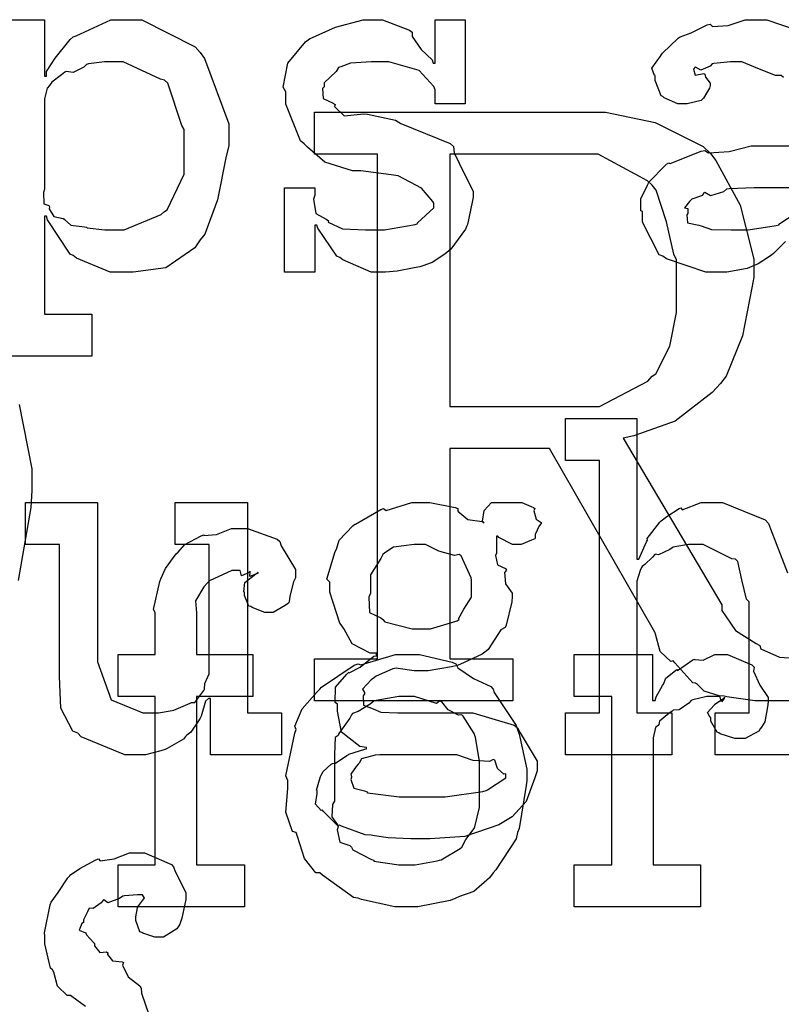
# Model space of a CAD drawing. Extents: x 0 to 8.5, y 0 to 11.
# Tile 81 of 256: x 4.422 to 4.674, y 2.373 to 2.698. Entities that reach past the tile are written whole.
import ezdxf

# ---------------------------------------------------------------- set-up
doc = ezdxf.new("R2010")
doc.units = 0
doc.layers.get('0').update_dxf_attribs({"linetype": 'CONTINUOUS'})

msp = doc.modelspace()

# ---------------------------------------------------------------- linework, layer by layer
at = {"color": 0}
for points in [[(4.40414, 2.69824), (4.43018, 2.69824), (4.43018, 2.67958), (4.43083, 2.67958), (4.43083, 2.6811), (4.43371, 2.68549), (4.43869, 2.69174), (4.43972, 2.6926), (4.44065, 2.69287), (4.45215, 2.69824), (4.456, 2.69824), (4.4624, 2.69824), (4.47999, 2.68924), (4.48161, 2.68739), (4.48313, 2.68539), (4.49115, 2.66379), (4.49115, 2.65657), (4.49029, 2.65321), (4.48742, 2.63872), (4.48318, 2.62739), (4.48161, 2.62554), (4.47993, 2.62289), (4.47026, 2.61626), (4.45953, 2.6149), (4.456, 2.6149), (4.45193, 2.6149), (4.44075, 2.61947), (4.43972, 2.62033), (4.43864, 2.62082), (4.43126, 2.63211), (4.43083, 2.63336), (4.43018, 2.63336), (4.43018, 2.60101), (4.44581, 2.60101), (4.44581, 2.58712), (4.40414, 2.58712)], [(4.67443, 2.6791), (4.67361, 2.67979), (4.67176, 2.67979), (4.66596, 2.68207), (4.6606, 2.68435), (4.65886, 2.68435), (4.65685, 2.68435), (4.65142, 2.68381), (4.65082, 2.68371), (4.65018, 2.68294), (4.64703, 2.68153), (4.64529, 2.68257), (4.64497, 2.6824), (4.64497, 2.68218), (4.64469, 2.68186), (4.64524, 2.6799), (4.64811, 2.68044), (4.64844, 2.68024), (4.6486, 2.67931), (4.65018, 2.67725), (4.65018, 2.67654), (4.6499, 2.67557), (4.648, 2.67231), (4.64757, 2.67199), (4.64714, 2.6716), (4.64258, 2.67046), (4.64106, 2.67046), (4.63943, 2.67046), (4.63499, 2.67247), (4.63456, 2.67285), (4.634, 2.67307), (4.63194, 2.67811), (4.63194, 2.67979), (4.63178, 2.67979), (4.63092, 2.68224), (4.63374, 2.68619), (4.63411, 2.68674), (4.63439, 2.68713), (4.63954, 2.69217), (4.64019, 2.6926), (4.64019, 2.69254), (4.64388, 2.6939), (4.64919, 2.6965), (4.65018, 2.69672), (4.65088, 2.69596), (4.65608, 2.69635), (4.66174, 2.69824), (4.66363, 2.69824), (4.66889, 2.69824), (4.68338, 2.69319)], [(4.68608, 2.47325), (4.66829, 2.47325), (4.66493, 2.47325), (4.65571, 2.47456), (4.65483, 2.47478), (4.65315, 2.47487), (4.64822, 2.47646), (4.64594, 2.47868), (4.64529, 2.47911), (4.64442, 2.47917), (4.63846, 2.48579), (4.63792, 2.48649), (4.63715, 2.48628), (4.63363, 2.48958), (4.63194, 2.49571), (4.6314, 2.49669), (4.59711, 2.55658), (4.56413, 2.55658), (4.56413, 2.48714), (4.58496, 2.48714), (4.58496, 2.47325), (4.51942, 2.47325), (4.51942, 2.48714), (4.51942, 2.48714), (4.54025, 2.48714), (4.54025, 2.65381), (4.51942, 2.65381), (4.51942, 2.66769), (4.61014, 2.66769), (4.61556, 2.66769), (4.632, 2.66428), (4.64789, 2.65631), (4.65028, 2.65403), (4.65207, 2.65175), (4.6601, 2.63699), (4.66461, 2.61919), (4.66461, 2.61322), (4.66396, 2.60965), (4.66086, 2.59381), (4.65539, 2.58046), (4.65354, 2.57807), (4.65082, 2.57514), (4.63861, 2.56565), (4.62489, 2.56076), (4.62142, 2.56006), (4.65397, 2.50493), (4.65397, 2.5031), (4.65853, 2.49653), (4.66536, 2.49224), (4.66656, 2.49149), (4.66689, 2.4904), (4.67307, 2.48768), (4.68104, 2.48714)], [(4.67503, 2.62494), (4.67106, 2.62099), (4.67057, 2.62056), (4.66943, 2.61985), (4.66601, 2.61762), (4.6639, 2.61669), (4.66319, 2.61643), (4.66233, 2.61604), (4.65565, 2.6149), (4.65343, 2.6149), (4.65343, 2.6149), (4.64871, 2.6149), (4.63569, 2.61925), (4.63456, 2.62011), (4.63331, 2.62061), (4.62782, 2.63135), (4.62782, 2.63487), (4.62728, 2.63514), (4.62722, 2.63906), (4.62944, 2.64356), (4.62978, 2.64421), (4.62967, 2.64432), (4.63574, 2.6505), (4.6365, 2.65093), (4.63699, 2.65072), (4.64719, 2.65483), (4.64844, 2.65506), (4.64958, 2.65429), (4.65642, 2.65468), (4.66374, 2.65657), (4.66624, 2.65657), (4.6786, 2.65657)], [(4.6786, 2.64268), (4.66775, 2.64268), (4.66471, 2.64268), (4.65642, 2.64236), (4.6556, 2.64225), (4.65451, 2.64139), (4.65022, 2.64003), (4.64844, 2.64111), (4.648, 2.64094), (4.64763, 2.64014), (4.6441, 2.639), (4.64388, 2.63878), (4.64328, 2.63818), (4.64171, 2.63612), (4.64279, 2.63585), (4.64279, 2.63574), (4.64279, 2.63422), (4.64242, 2.63379), (4.64268, 2.63118), (4.64638, 2.63037), (4.64714, 2.6301), (4.64714, 2.6301), (4.65061, 2.62896), (4.65712, 2.62879), (4.65929, 2.62879), (4.65929, 2.62879), (4.66271, 2.62879), (4.67199, 2.63026), (4.67296, 2.63053), (4.6729, 2.63069), (4.6786, 2.6345)], [(4.42182, 2.57118), (4.42606, 2.54986), (4.42606, 2.54269), (4.42572, 2.53711), (4.42156, 2.51297)], [(4.68696, 2.4554), (4.65181, 2.4554), (4.65181, 2.46929), (4.66308, 2.46929), (4.66308, 2.50597), (4.66217, 2.50683), (4.6606, 2.51318), (4.65929, 2.51932), (4.65853, 2.52007), (4.65728, 2.52013), (4.64779, 2.52485), (4.64464, 2.52485), (4.64296, 2.52485), (4.63846, 2.52414), (4.63792, 2.52399), (4.63683, 2.52322), (4.63308, 2.52143), (4.632, 2.52175), (4.63183, 2.5216), (4.63108, 2.52072), (4.62853, 2.51833), (4.62765, 2.51758), (4.6275, 2.51725), (4.62701, 2.51633), (4.62597, 2.51281), (4.62597, 2.51161), (4.62597, 2.46929), (4.63747, 2.46929), (4.63747, 2.4554), (4.60232, 2.4554), (4.60232, 2.46929), (4.60232, 2.46929), (4.61361, 2.46929), (4.61361, 2.55263), (4.60232, 2.55263), (4.60232, 2.56651), (4.62597, 2.56651), (4.62597, 2.52007), (4.62663, 2.52007), (4.62663, 2.52007), (4.62912, 2.52582), (4.62944, 2.52636), (4.62935, 2.52686), (4.63351, 2.53222), (4.634, 2.53267), (4.634, 2.53267), (4.63585, 2.53418), (4.63986, 2.53678), (4.64051, 2.537), (4.64094, 2.53635), (4.64714, 2.53874), (4.64919, 2.53874), (4.65424, 2.53874), (4.66835, 2.53299), (4.66938, 2.53179), (4.67014, 2.53006), (4.67567, 2.51557)], [(4.44374, 2.37229), (4.43924, 2.3756), (4.43875, 2.37592), (4.43772, 2.37592), (4.43451, 2.37896), (4.43332, 2.38363), (4.43289, 2.38439), (4.43218, 2.38493), (4.43028, 2.39301), (4.43028, 2.39567), (4.43024, 2.39665), (4.43207, 2.40593), (4.43246, 2.40674), (4.43246, 2.40674), (4.43474, 2.40994), (4.43788, 2.41482), (4.43853, 2.41542), (4.43847, 2.41553), (4.44189, 2.41792), (4.44715, 2.42074), (4.44808, 2.42106), (4.44857, 2.42046), (4.45324, 2.42106), (4.45828, 2.42301), (4.46001, 2.42301), (4.46322, 2.42301), (4.47217, 2.41922), (4.47282, 2.41846), (4.47342, 2.41694), (4.47694, 2.40994), (4.47694, 2.40761), (4.47657, 2.40608), (4.47564, 2.40142), (4.47488, 2.39953), (4.47456, 2.39893), (4.47396, 2.398), (4.46951, 2.39524), (4.46804, 2.39524), (4.46664, 2.39524), (4.46272, 2.39654), (4.4624, 2.39675), (4.46169, 2.39692), (4.46044, 2.40072), (4.46044, 2.40196), (4.46044, 2.40196), (4.46099, 2.40494), (4.4611, 2.40522), (4.4611, 2.40522), (4.463, 2.40788), (4.46326, 2.40804), (4.46262, 2.40913), (4.46099, 2.40913), (4.45665, 2.40881), (4.45611, 2.40869), (4.45503, 2.40793), (4.45117, 2.40657), (4.44987, 2.4075), (4.4496, 2.40739), (4.44894, 2.40657), (4.44624, 2.40462), (4.44499, 2.40479), (4.44482, 2.40457), (4.44444, 2.40354), (4.44308, 2.40093), (4.44308, 2.40001), (4.44254, 2.39968), (4.44162, 2.39751), (4.44379, 2.39665), (4.44396, 2.39632), (4.44412, 2.39594), (4.44646, 2.39333), (4.44678, 2.39307), (4.44678, 2.39231), (4.44846, 2.39008), (4.45068, 2.39031), (4.45111, 2.39003), (4.45101, 2.38949), (4.45269, 2.38738), (4.45583, 2.3871), (4.45632, 2.38678), (4.45594, 2.38596), (4.45785, 2.38206), (4.46175, 2.37907), (4.46218, 2.37831), (4.46224, 2.37668), (4.46479, 2.36931)]]:
    msp.add_lwpolyline(points, dxfattribs=at)
for points in [[(4.54167, 2.6149), (4.53819, 2.6149), (4.52875, 2.61893), (4.52778, 2.61968), (4.52681, 2.62011), (4.52051, 2.62935), (4.52018, 2.63032), (4.51953, 2.63032), (4.51953, 2.6149), (4.50956, 2.6149), (4.50956, 2.64268), (4.51953, 2.64268), (4.51953, 2.64031), (4.5191, 2.63894), (4.51986, 2.63417), (4.52333, 2.63238), (4.52408, 2.63183), (4.52399, 2.6314), (4.52869, 2.62918), (4.53629, 2.62879), (4.53885, 2.62879), (4.54254, 2.62879), (4.55274, 2.63064), (4.5536, 2.63097), (4.55344, 2.63118), (4.55881, 2.63607), (4.55881, 2.63769), (4.55849, 2.63818), (4.55479, 2.64264), (4.54704, 2.64671), (4.54471, 2.64703), (4.53472, 2.64833), (4.53201, 2.64833), (4.52289, 2.65115), (4.51708, 2.65619), (4.51606, 2.65722), (4.51481, 2.65826), (4.50999, 2.67036), (4.50999, 2.67437), (4.50911, 2.67594), (4.51064, 2.68392), (4.5165, 2.69092), (4.51779, 2.69194), (4.51872, 2.69239), (4.52632, 2.69575), (4.53554, 2.69824), (4.53863, 2.69824), (4.54189, 2.69824), (4.55078, 2.69482), (4.55165, 2.69413), (4.55165, 2.69271), (4.55464, 2.68842), (4.55826, 2.685), (4.5586, 2.68392), (4.55925, 2.68392), (4.55925, 2.69824), (4.56922, 2.69824), (4.56922, 2.67046), (4.55925, 2.67046), (4.55925, 2.67503), (4.55886, 2.67622), (4.55404, 2.68147), (4.54394, 2.68435), (4.54058, 2.68435), (4.53825, 2.68435), (4.53136, 2.68386), (4.5281, 2.68272), (4.52735, 2.6824), (4.52653, 2.6811), (4.52257, 2.67736), (4.52257, 2.67611), (4.52208, 2.67546), (4.52229, 2.67219), (4.52561, 2.67068), (4.52626, 2.67025), (4.52604, 2.6696), (4.52924, 2.6665), (4.53575, 2.66715), (4.53689, 2.66699), (4.54622, 2.66504), (4.5479, 2.6639), (4.56424, 2.65739), (4.56532, 2.65636), (4.56554, 2.65424), (4.5689, 2.64746), (4.57183, 2.6416), (4.57183, 2.63965), (4.57156, 2.63792), (4.56999, 2.63064), (4.56967, 2.62989), (4.56928, 2.62907), (4.56446, 2.62244), (4.56381, 2.62185), (4.5625, 2.62082), (4.55832, 2.61806), (4.55518, 2.61697), (4.55425, 2.61664), (4.55236, 2.61626), (4.54671, 2.61513), (4.54292, 2.6149), (4.54167, 2.6149)], [(4.4521, 2.62879), (4.45654, 2.62879), (4.46881, 2.6339), (4.46989, 2.63487), (4.47071, 2.63542), (4.4764, 2.64725), (4.4764, 2.65115), (4.4764, 2.662), (4.47558, 2.66325), (4.47097, 2.67731), (4.46989, 2.67828), (4.46858, 2.67865), (4.45622, 2.68435), (4.4521, 2.68435), (4.45008, 2.68435), (4.44472, 2.68365), (4.44407, 2.68349), (4.44325, 2.68257), (4.43967, 2.68078), (4.43739, 2.68115), (4.4369, 2.68087), (4.43582, 2.68007), (4.43261, 2.67763), (4.43207, 2.67681), (4.43192, 2.67654), (4.43104, 2.67567), (4.43018, 2.6721), (4.43018, 2.6709), (4.43018, 2.64225), (4.42985, 2.64117), (4.42996, 2.63747), (4.43164, 2.63683), (4.43192, 2.63639), (4.43175, 2.63574), (4.43326, 2.63325), (4.43636, 2.6326), (4.4369, 2.63226), (4.43685, 2.63222), (4.43886, 2.63032), (4.44342, 2.62983), (4.44407, 2.62967), (4.44428, 2.62944), (4.45014, 2.62879), (4.4521, 2.62879)], [(4.56413, 2.57047), (4.60775, 2.57047), (4.61356, 2.57047), (4.62961, 2.57883), (4.63097, 2.58046), (4.63217, 2.58132), (4.63678, 2.59039), (4.639, 2.60151), (4.639, 2.60519), (4.639, 2.61888), (4.63818, 2.62076), (4.63574, 2.63151), (4.63226, 2.64193), (4.63097, 2.64361), (4.62944, 2.64501), (4.61317, 2.65381), (4.60775, 2.65381), (4.56413, 2.65381), (4.56413, 2.57047)], [(4.46186, 2.4554), (4.45671, 2.4554), (4.44228, 2.46137), (4.44125, 2.46257), (4.43956, 2.46322), (4.43565, 2.47086), (4.43517, 2.48128), (4.43517, 2.48469), (4.43517, 2.52485), (4.42389, 2.52485), (4.42389, 2.53874), (4.44775, 2.53874), (4.44775, 2.49013), (4.44769, 2.48611), (4.45226, 2.47364), (4.46268, 2.46929), (4.46619, 2.46929), (4.46789, 2.46929), (4.47239, 2.47006), (4.47293, 2.47017), (4.47293, 2.47017), (4.47835, 2.4725), (4.47879, 2.47276), (4.47987, 2.47276), (4.48286, 2.47667), (4.48313, 2.47711), (4.48313, 2.47711), (4.48324, 2.47894), (4.48465, 2.48215), (4.48465, 2.48318), (4.48465, 2.52485), (4.47336, 2.52485), (4.47336, 2.53874), (4.49724, 2.53874), (4.49724, 2.46929), (4.50851, 2.46929), (4.50851, 2.4554), (4.48508, 2.4554), (4.48508, 2.47407), (4.48443, 2.47407), (4.48346, 2.47319), (4.48193, 2.46815), (4.48161, 2.46756), (4.4809, 2.46636), (4.47857, 2.46289), (4.47721, 2.46192), (4.47683, 2.46149), (4.47618, 2.46056), (4.47076, 2.45747), (4.47011, 2.45714), (4.46869, 2.45671), (4.46354, 2.4554), (4.46186, 2.4554)], [(4.55376, 2.42763), (4.55122, 2.42763), (4.54372, 2.42796), (4.53922, 2.42871), (4.53814, 2.42893), (4.53618, 2.42904), (4.52838, 2.43186), (4.52772, 2.43218), (4.52707, 2.43213), (4.52235, 2.43668), (4.52208, 2.43718), (4.52165, 2.43707), (4.51975, 2.43918), (4.52035, 2.4426), (4.52035, 2.44368), (4.52013, 2.44379), (4.52143, 2.44829), (4.52165, 2.44868), (4.52165, 2.44868), (4.52229, 2.44988), (4.52496, 2.45231), (4.52533, 2.45258), (4.52533, 2.45258), (4.52636, 2.45269), (4.53006, 2.45518), (4.53054, 2.4554), (4.53082, 2.45562), (4.53608, 2.45725), (4.53662, 2.45736), (4.53662, 2.45779), (4.5344, 2.45817), (4.52832, 2.46294), (4.52707, 2.46983), (4.52707, 2.47211), (4.52626, 2.47276), (4.52632, 2.47781), (4.53011, 2.4821), (4.53076, 2.48275), (4.53093, 2.48253), (4.53456, 2.48438), (4.53901, 2.48796), (4.53988, 2.48817), (4.53988, 2.48904), (4.53787, 2.48904), (4.5319, 2.49208), (4.52924, 2.49696), (4.5286, 2.49794), (4.52783, 2.49892), (4.52447, 2.50911), (4.52447, 2.51247), (4.52354, 2.5134), (4.52626, 2.52257), (4.52664, 2.52333), (4.52664, 2.52333), (4.52761, 2.52636), (4.53207, 2.53103), (4.53271, 2.53157), (4.53299, 2.53162), (4.54135, 2.53651), (4.54226, 2.53678), (4.54313, 2.53614), (4.5516, 2.53874), (4.55442, 2.53874), (4.55751, 2.53874), (4.56592, 2.53711), (4.56679, 2.53678), (4.56674, 2.53592), (4.5701, 2.5331), (4.57487, 2.5325), (4.57547, 2.53201), (4.57493, 2.53256), (4.57547, 2.53618), (4.5779, 2.53874), (4.57872, 2.53874), (4.57872, 2.53874), (4.58458, 2.53874), (4.58653, 2.53874), (4.58794, 2.53874), (4.59179, 2.53711), (4.59218, 2.53678), (4.5919, 2.53603), (4.59267, 2.53321), (4.59435, 2.53217), (4.59435, 2.53179), (4.59369, 2.53103), (4.59239, 2.52815), (4.59233, 2.52701), (4.59218, 2.52681), (4.5911, 2.52632), (4.58768, 2.52485), (4.58653, 2.52485), (4.5849, 2.52485), (4.58035, 2.52724), (4.58003, 2.52767), (4.57958, 2.52767), (4.57958, 2.52203), (4.57921, 2.52126), (4.57986, 2.51818), (4.58251, 2.51699), (4.58285, 2.51639), (4.58225, 2.51568), (4.58257, 2.51187), (4.58479, 2.50879), (4.58479, 2.50771), (4.58464, 2.50592), (4.58279, 2.49826), (4.58242, 2.4975), (4.58094, 2.49675), (4.57676, 2.49024), (4.57611, 2.48969), (4.57487, 2.48867), (4.56749, 2.48525), (4.56657, 2.48492), (4.56472, 2.48449), (4.55697, 2.48318), (4.55442, 2.48318), (4.5524, 2.48318), (4.54704, 2.48394), (4.54639, 2.48406), (4.54531, 2.48383), (4.53976, 2.48139), (4.53922, 2.48101), (4.53819, 2.48014), (4.53532, 2.47711), (4.53597, 2.47597), (4.53597, 2.47558), (4.53549, 2.47487), (4.5356, 2.47179), (4.53831, 2.47086), (4.53879, 2.4706), (4.53879, 2.4706), (4.54139, 2.46946), (4.54693, 2.46929), (4.54878, 2.46929), (4.56679, 2.46929), (4.57172, 2.46929), (4.58544, 2.46517), (4.58653, 2.46431), (4.58735, 2.46272), (4.59304, 2.45335), (4.59304, 2.45019), (4.59224, 2.44781), (4.58931, 2.44), (4.58469, 2.43494), (4.58306, 2.43392), (4.58029, 2.43235), (4.56912, 2.42844), (4.55757, 2.42763), (4.55376, 2.42763)], [(4.45458, 2.41911), (4.46674, 2.41911), (4.46674, 2.47467), (4.45458, 2.47467), (4.45458, 2.48856), (4.46674, 2.48856), (4.46674, 2.50244), (4.46625, 2.50347), (4.46837, 2.51269), (4.46869, 2.51351), (4.46869, 2.51351), (4.47017, 2.51699), (4.47374, 2.52181), (4.47433, 2.5224), (4.47433, 2.5224), (4.47657, 2.5249), (4.48199, 2.52772), (4.48281, 2.52806), (4.48286, 2.52789), (4.48699, 2.52821), (4.49197, 2.53022), (4.49365, 2.53022), (4.49724, 2.53022), (4.50711, 2.52664), (4.50797, 2.52588), (4.50836, 2.52442), (4.51318, 2.5166), (4.51318, 2.51394), (4.51247, 2.51253), (4.51124, 2.50782), (4.51107, 2.50592), (4.51079, 2.50549), (4.50971, 2.50472), (4.50581, 2.50244), (4.5045, 2.50244), (4.50299, 2.50244), (4.49881, 2.50407), (4.49843, 2.50439), (4.49772, 2.5045), (4.49625, 2.50803), (4.49625, 2.50917), (4.49604, 2.50928), (4.49642, 2.51232), (4.50006, 2.51525), (4.50082, 2.51546), (4.50082, 2.51568), (4.50022, 2.51525), (4.49804, 2.51438), (4.49821, 2.51611), (4.49821, 2.51611), (4.49767, 2.51557), (4.49533, 2.5146), (4.49485, 2.51633), (4.49474, 2.51633), (4.49208, 2.51633), (4.48469, 2.51292), (4.4841, 2.51221), (4.48286, 2.51096), (4.48014, 2.50624), (4.48042, 2.50228), (4.48042, 2.50092), (4.48042, 2.48856), (4.49908, 2.48856), (4.49908, 2.47467), (4.48042, 2.47467), (4.48042, 2.41911), (4.49625, 2.41911), (4.49625, 2.40522), (4.45458, 2.40522), (4.45458, 2.41911)], [(4.55464, 2.49707), (4.55778, 2.49707), (4.56651, 2.49963), (4.56722, 2.50011), (4.567, 2.50032), (4.56879, 2.50353), (4.57135, 2.50749), (4.57135, 2.50879), (4.57135, 2.51313), (4.57118, 2.51389), (4.56787, 2.52111), (4.56722, 2.5216), (4.56565, 2.52126), (4.56049, 2.52274), (4.5561, 2.52485), (4.55464, 2.52485), (4.55236, 2.52485), (4.54557, 2.52403), (4.54269, 2.52214), (4.54204, 2.5216), (4.54129, 2.52024), (4.53792, 2.51492), (4.53792, 2.51313), (4.53792, 2.50879), (4.53733, 2.50749), (4.53765, 2.50244), (4.54135, 2.50065), (4.54204, 2.50011), (4.54269, 2.49935), (4.55165, 2.49707), (4.55464, 2.49707)], [(4.55007, 2.40522), (4.54601, 2.40522), (4.535, 2.40761), (4.53381, 2.40804), (4.53228, 2.40831), (4.52208, 2.41564), (4.52121, 2.4165), (4.51992, 2.4165), (4.51617, 2.42122), (4.51383, 2.4285), (4.5134, 2.42974), (4.51215, 2.43012), (4.50993, 2.43653), (4.51058, 2.44433), (4.51058, 2.44689), (4.50993, 2.44846), (4.51292, 2.46257), (4.5134, 2.46382), (4.51297, 2.4649), (4.5154, 2.47065), (4.52035, 2.47618), (4.52121, 2.47706), (4.52171, 2.47781), (4.53256, 2.48508), (4.53381, 2.48551), (4.53478, 2.48514), (4.54622, 2.48856), (4.55007, 2.48856), (4.5541, 2.48856), (4.56489, 2.48606), (4.56614, 2.48551), (4.56674, 2.48415), (4.57194, 2.48062), (4.57764, 2.47803), (4.5785, 2.47706), (4.57883, 2.47597), (4.58604, 2.46511), (4.58653, 2.46382), (4.58703, 2.46229), (4.58957, 2.45074), (4.58957, 2.44689), (4.58931, 2.44532), (4.58703, 2.43104), (4.58653, 2.42974), (4.58604, 2.42763), (4.57937, 2.41749), (4.5785, 2.4165), (4.57721, 2.41476), (4.5721, 2.41026), (4.56733, 2.40858), (4.56614, 2.40804), (4.56424, 2.40733), (4.5536, 2.40522), (4.55007, 2.40522)], [(4.60525, 2.41911), (4.61762, 2.41911), (4.61762, 2.47467), (4.60525, 2.47467), (4.60525, 2.48856), (4.63108, 2.48856), (4.63108, 2.47336), (4.63194, 2.47336), (4.63194, 2.47336), (4.63226, 2.47456), (4.63444, 2.47835), (4.63476, 2.47879), (4.63476, 2.47879), (4.63547, 2.48079), (4.63867, 2.48324), (4.63911, 2.48356), (4.63938, 2.48329), (4.64442, 2.48682), (4.64497, 2.48703), (4.64497, 2.48693), (4.64789, 2.48665), (4.65169, 2.48856), (4.653, 2.48856), (4.65593, 2.48856), (4.66396, 2.48514), (4.66471, 2.48443), (4.66444, 2.48307), (4.66656, 2.4784), (4.66928, 2.47433), (4.66928, 2.47293), (4.66906, 2.47131), (4.66824, 2.46636), (4.6671, 2.46457), (4.66667, 2.46403), (4.66624, 2.46322), (4.66168, 2.46078), (4.66015, 2.46078), (4.65836, 2.46078), (4.65343, 2.4624), (4.653, 2.46272), (4.6525, 2.46289), (4.65039, 2.46653), (4.65039, 2.46772), (4.65012, 2.46772), (4.64925, 2.46935), (4.65147, 2.47185), (4.65169, 2.47206), (4.65164, 2.47206), (4.65158, 2.47206), (4.65462, 2.47418), (4.65494, 2.47424), (4.65494, 2.47444), (4.65483, 2.47407), (4.65386, 2.47293), (4.65338, 2.47467), (4.65321, 2.47467), (4.65261, 2.47467), (4.65126, 2.47467), (4.65082, 2.47467), (4.64908, 2.47467), (4.64442, 2.47358), (4.64388, 2.47336), (4.64312, 2.47244), (4.63986, 2.47026), (4.63797, 2.47021), (4.63758, 2.46989), (4.6365, 2.46912), (4.6334, 2.46658), (4.63319, 2.46544), (4.63303, 2.46511), (4.63211, 2.46442), (4.63129, 2.46104), (4.63129, 2.4599), (4.63129, 2.41911), (4.64692, 2.41911), (4.64692, 2.40522), (4.60525, 2.40522), (4.60525, 2.41911)], [(4.55007, 2.41911), (4.55274, 2.41911), (4.55994, 2.42042), (4.56071, 2.42063), (4.56125, 2.42079), (4.5676, 2.42453), (4.56808, 2.42497), (4.56808, 2.42497), (4.56944, 2.42746), (4.57221, 2.4311), (4.57243, 2.43169), (4.57243, 2.43169), (4.57394, 2.43804), (4.57394, 2.44015), (4.57394, 2.45361), (4.57379, 2.45383), (4.57264, 2.46126), (4.57243, 2.46186), (4.57221, 2.46246), (4.56858, 2.46815), (4.56808, 2.46858), (4.567, 2.46847), (4.56358, 2.47026), (4.56147, 2.47293), (4.56071, 2.47314), (4.55974, 2.47239), (4.55246, 2.47467), (4.55007, 2.47467), (4.54731, 2.47467), (4.53976, 2.47342), (4.53901, 2.47314), (4.53787, 2.47217), (4.5339, 2.46972), (4.53201, 2.46903), (4.53163, 2.46858), (4.53108, 2.4675), (4.5275, 2.46251), (4.52729, 2.46186), (4.52621, 2.46115), (4.52599, 2.45551), (4.52599, 2.45361), (4.52599, 2.44015), (4.52539, 2.43907), (4.52518, 2.4349), (4.52707, 2.43235), (4.52729, 2.43169), (4.52686, 2.43067), (4.52778, 2.4266), (4.53114, 2.42551), (4.53163, 2.42497), (4.53207, 2.42404), (4.53825, 2.4209), (4.53901, 2.42063), (4.53907, 2.42025), (4.54731, 2.41911), (4.55007, 2.41911)], [(4.53163, 2.44803), (4.53142, 2.44726), (4.53244, 2.44444), (4.53597, 2.44353), (4.53683, 2.44325), (4.53694, 2.44282), (4.54742, 2.44151), (4.55094, 2.44151), (4.55811, 2.44151), (4.56261, 2.44151), (4.57503, 2.44336), (4.57611, 2.44368), (4.57661, 2.44385), (4.58263, 2.44781), (4.58263, 2.44911), (4.58197, 2.44906), (4.57992, 2.4509), (4.57904, 2.45367), (4.5785, 2.45389), (4.57721, 2.45318), (4.57189, 2.4535), (4.5664, 2.4554), (4.56461, 2.4554), (4.54096, 2.4554), (4.53944, 2.45529), (4.535, 2.45415), (4.53413, 2.45269), (4.53381, 2.45236), (4.53321, 2.45156), (4.53142, 2.449), (4.53163, 2.44829), (4.53163, 2.44803)]]:
    msp.add_lwpolyline(points, close=True, dxfattribs=at)

doc.saveas('drawing.dxf')
